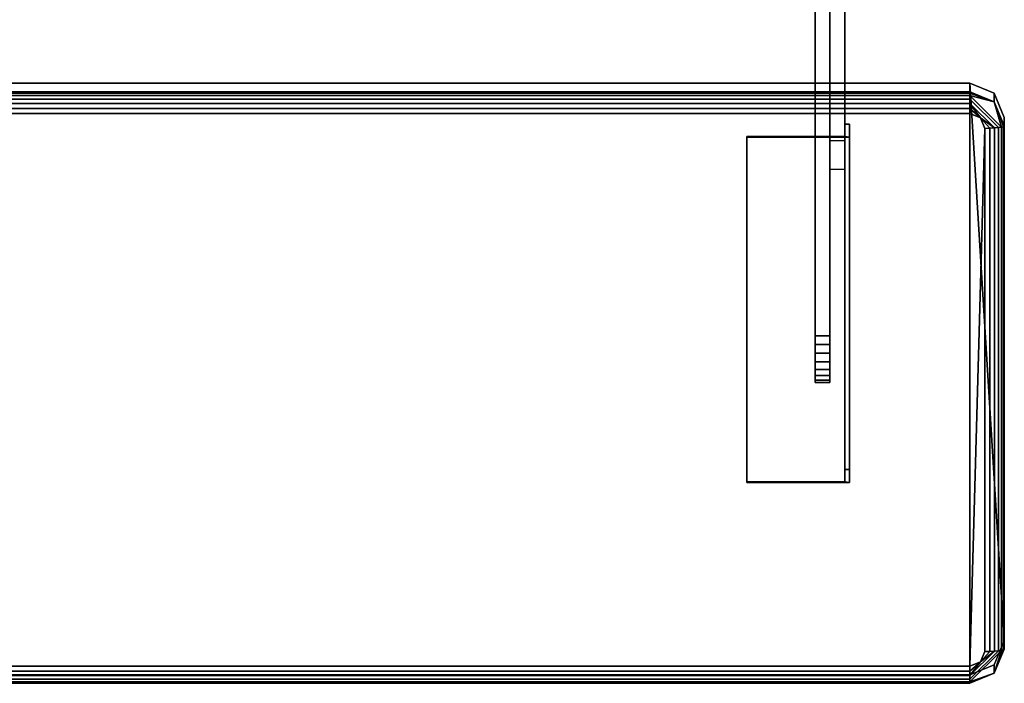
# Model space of a CAD drawing. Header units: inches. Extents: x -17 to 17, y -34.3 to 35.8.
# Tile 6 of 256: x 0 to 12.5, y -34.3 to -25.9. Entities that reach past the tile are written whole.
import ezdxf

# ---------------------------------------------------------------- set-up
doc = ezdxf.new("R2010")
doc.units = ezdxf.units.IN
doc.header["$MEASUREMENT"] = 0
doc.layers.add('AFUCH-3-FRFB', color=5, linetype='Continuous')
doc.layers.add('AFUCH-3-HWPT', color=4, linetype='Continuous')

msp = doc.modelspace()

# ---------------------------------------------------------------- meshes
at = {"layer": 'AFUCH-3-FRFB'}
mesh = msp.add_polyface(dxfattribs=at)
corners = [(12.082, -26.722, 31.009), (12.392, -26.849, 30.994), (12.52, -27.156, 30.956), (12.52, -33.805, 30.136), (12.392, -34.112, 30.098), (12.082, -34.239, 30.082), (-12.082, -34.239, 30.082), (-12.392, -34.112, 30.098), (-12.52, -33.805, 30.136), (-12.52, -27.156, 30.956), (-12.392, -26.849, 30.994), (-12.082, -26.722, 31.009)]
mesh.append_faces([[corners[k] for k in face] for face in [(6, 11, 0, 5)]], dxfattribs={"vtx0": -1, "vtx2": -1})
mesh.append_faces([[corners[k] for k in face] for face in [(9, 10, 11, 6), (3, 4, 5, 0)]], dxfattribs={"vtx2": -1, "vtx3": -1})
mesh.append_faces([[corners[k] for k in face] for face in [(6, 7, 8, 9), (0, 1, 2, 3)]], dxfattribs={"vtx3": -1})
mesh = msp.add_polyface(dxfattribs=at)
corners = [(12.082, -26.829, 31.878), (12.082, -26.722, 31.009), (-12.082, -26.722, 31.009), (-12.082, -26.829, 31.878)]
mesh.append_faces([[corners[k] for k in face] for face in [(2, 3, 0, 1)]])
mesh = msp.add_polyface(dxfattribs=at)
corners = [(12.082, -26.829, 31.878), (12.392, -26.956, 31.862), (12.52, -27.263, 31.824), (12.52, -27.156, 30.956), (12.392, -26.849, 30.994), (12.082, -26.722, 31.009)]
mesh.append_faces([[corners[k] for k in face] for face in [(5, 0, 1, 4), (2, 3, 4, 1)]], dxfattribs={"vtx2": -1})
mesh = msp.add_polyface(dxfattribs=at)
corners = [(12.082, -27.107, 32.095), (12.082, -27.042, 32.095), (12.082, -26.979, 32.077), (12.082, -26.923, 32.044), (12.082, -26.877, 31.998), (12.082, -26.845, 31.941), (12.082, -26.829, 31.878), (-12.082, -26.829, 31.878), (-12.082, -26.845, 31.941), (-12.082, -26.877, 31.998), (-12.082, -26.923, 32.044), (-12.082, -26.979, 32.077), (-12.082, -27.042, 32.095), (-12.082, -27.107, 32.095)]
mesh.append_faces([[corners[k] for k in face] for face in [(0, 1, 12, 13)]], dxfattribs={"vtx1": -1})
mesh.append_faces([[corners[k] for k in face] for face in [(1, 2, 11, 12), (10, 11, 2, 3), (4, 5, 8, 9), (9, 10, 3, 4)]], dxfattribs={"vtx1": -1, "vtx3": -1})
mesh.append_faces([[corners[k] for k in face] for face in [(5, 6, 7, 8)]], dxfattribs={"vtx3": -1})
mesh = msp.add_polyface(dxfattribs=at)
corners = [(12.52, -27.263, 31.824), (12.392, -26.956, 31.862), (12.082, -26.829, 31.878), (12.082, -26.845, 31.941), (12.082, -26.877, 31.998), (12.082, -26.923, 32.044), (12.082, -26.979, 32.077), (12.082, -27.042, 32.095), (12.082, -27.107, 32.095), (12.215, -27.162, 32.089), (12.27, -27.294, 32.072), (12.334, -27.293, 32.064), (12.395, -27.289, 32.039), (12.446, -27.285, 32), (12.486, -27.278, 31.948), (12.511, -27.271, 31.888)]
mesh.append_faces([[corners[k] for k in face] for face in [(11, 9, 10)]], dxfattribs={"vtx0": -1})
mesh.append_faces([[corners[k] for k in face] for face in [(6, 9, 12), (1, 4, 14)]], dxfattribs={"vtx0": -1, "vtx1": -1, "vtx2": -1})
mesh.append_faces([[corners[k] for k in face] for face in [(1, 14, 15)]], dxfattribs={"vtx0": -1, "vtx2": -1})
mesh.append_faces([[corners[k] for k in face] for face in [(8, 9, 7), (2, 3, 1)]], dxfattribs={"vtx1": -1})
mesh.append_faces([[corners[k] for k in face] for face in [(6, 7, 9), (3, 4, 1), (11, 12, 9)]], dxfattribs={"vtx1": -1, "vtx2": -1})
mesh.append_faces([[corners[k] for k in face] for face in [(5, 6, 12, 13), (4, 5, 13, 14)]], dxfattribs={"vtx1": -1, "vtx3": -1})
mesh.append_faces([[corners[k] for k in face] for face in [(15, 0, 1)]], dxfattribs={"vtx2": -1})
mesh = msp.add_polyface(dxfattribs=at)
corners = [(12.27, -27.294, 32.072), (12.215, -27.162, 32.089), (12.082, -27.107, 32.095), (-12.082, -27.107, 32.095), (-12.215, -27.162, 32.089), (-12.27, -27.294, 32.072), (-12.27, -33.943, 31.252), (-12.215, -34.075, 31.236), (-12.082, -34.129, 31.229), (12.082, -34.129, 31.229), (12.215, -34.075, 31.236), (12.27, -33.943, 31.252)]
mesh.append_faces([[corners[k] for k in face] for face in [(3, 8, 9, 2)]], dxfattribs={"vtx0": -1, "vtx2": -1})
mesh.append_faces([[corners[k] for k in face] for face in [(6, 7, 8, 5)]], dxfattribs={"vtx2": -1})
mesh.append_faces([[corners[k] for k in face] for face in [(3, 4, 5, 8), (0, 1, 2, 9)]], dxfattribs={"vtx2": -1, "vtx3": -1})
mesh.append_faces([[corners[k] for k in face] for face in [(9, 10, 11, 0)]], dxfattribs={"vtx3": -1})
mesh = msp.add_polyface(dxfattribs=at)
corners = [(12.52, -27.156, 30.956), (12.52, -27.263, 31.824), (12.52, -33.912, 31.004), (12.52, -33.805, 30.136)]
mesh.append_faces([[corners[k] for k in face] for face in [(0, 1, 2, 3)]])
mesh = msp.add_polyface(dxfattribs=at)
corners = [(12.52, -27.263, 31.824), (12.511, -27.271, 31.888), (12.486, -27.278, 31.948), (12.446, -27.285, 32), (12.395, -27.289, 32.039), (12.334, -27.293, 32.064), (12.27, -27.294, 32.072), (12.27, -33.943, 31.252), (12.334, -33.942, 31.244), (12.395, -33.939, 31.219), (12.446, -33.934, 31.179), (12.486, -33.928, 31.128), (12.511, -33.92, 31.068), (12.52, -33.912, 31.004)]
mesh.append_faces([[corners[k] for k in face] for face in [(7, 8, 5, 6)]], dxfattribs={"vtx1": -1})
mesh.append_faces([[corners[k] for k in face] for face in [(8, 9, 4, 5), (3, 4, 9, 10), (11, 12, 1, 2), (2, 3, 10, 11)]], dxfattribs={"vtx1": -1, "vtx3": -1})
mesh.append_faces([[corners[k] for k in face] for face in [(12, 13, 0, 1)]], dxfattribs={"vtx3": -1})
mesh = msp.add_polyface(dxfattribs=at)
corners = [(12.52, -33.805, 30.136), (12.52, -33.912, 31.004), (12.392, -34.219, 30.966), (12.082, -34.347, 30.95), (12.082, -34.239, 30.082), (12.392, -34.112, 30.098)]
mesh.append_faces([[corners[k] for k in face] for face in [(0, 1, 2, 5), (3, 4, 5, 2)]], dxfattribs={"vtx2": -1})
mesh = msp.add_polyface(dxfattribs=at)
corners = [(12.52, -33.912, 31.004), (12.511, -33.92, 31.068), (12.486, -33.928, 31.128), (12.446, -33.934, 31.179), (12.395, -33.939, 31.219), (12.334, -33.942, 31.244), (12.27, -33.943, 31.252), (12.215, -34.075, 31.236), (12.082, -34.129, 31.229), (12.082, -34.192, 31.213), (12.082, -34.249, 31.181), (12.082, -34.296, 31.135), (12.082, -34.329, 31.079), (12.082, -34.346, 31.016), (12.082, -34.347, 30.95), (12.392, -34.219, 30.966)]
mesh.append_faces([[corners[k] for k in face] for face in [(9, 7, 8)]], dxfattribs={"vtx0": -1})
mesh.append_faces([[corners[k] for k in face] for face in [(4, 7, 10), (15, 2, 12)]], dxfattribs={"vtx0": -1, "vtx1": -1, "vtx2": -1})
mesh.append_faces([[corners[k] for k in face] for face in [(15, 12, 13)]], dxfattribs={"vtx0": -1, "vtx2": -1})
mesh.append_faces([[corners[k] for k in face] for face in [(6, 7, 5), (0, 1, 15)]], dxfattribs={"vtx1": -1})
mesh.append_faces([[corners[k] for k in face] for face in [(4, 5, 7), (1, 2, 15), (9, 10, 7)]], dxfattribs={"vtx1": -1, "vtx2": -1})
mesh.append_faces([[corners[k] for k in face] for face in [(3, 4, 10, 11), (2, 3, 11, 12)]], dxfattribs={"vtx1": -1, "vtx3": -1})
mesh.append_faces([[corners[k] for k in face] for face in [(13, 14, 15)]], dxfattribs={"vtx2": -1})
mesh = msp.add_polyface(dxfattribs=at)
corners = [(12.082, -34.347, 30.95), (12.082, -34.346, 31.016), (12.082, -34.329, 31.079), (12.082, -34.296, 31.135), (12.082, -34.249, 31.181), (12.082, -34.192, 31.213), (12.082, -34.129, 31.229), (-12.082, -34.129, 31.229), (-12.082, -34.192, 31.213), (-12.082, -34.249, 31.181), (-12.082, -34.296, 31.135), (-12.082, -34.329, 31.079), (-12.082, -34.346, 31.016), (-12.082, -34.347, 30.95)]
mesh.append_faces([[corners[k] for k in face] for face in [(7, 8, 5, 6)]], dxfattribs={"vtx1": -1})
mesh.append_faces([[corners[k] for k in face] for face in [(8, 9, 4, 5), (3, 4, 9, 10), (11, 12, 1, 2), (2, 3, 10, 11)]], dxfattribs={"vtx1": -1, "vtx3": -1})
mesh.append_faces([[corners[k] for k in face] for face in [(12, 13, 0, 1)]], dxfattribs={"vtx3": -1})
mesh = msp.add_polyface(dxfattribs=at)
corners = [(12.082, -34.239, 30.082), (12.082, -34.347, 30.95), (-12.082, -34.347, 30.95), (-12.082, -34.239, 30.082)]
mesh.append_faces([[corners[k] for k in face] for face in [(0, 1, 2, 3)]])
at = {"layer": 'AFUCH-3-HWPT'}
mesh = msp.add_polyface(dxfattribs=at)
corners = [(10.303, -20.658, 28.004), (10.303, -18.951, 26.086), (10.303, -18.861, 25.955), (10.303, -18.804, 25.807), (10.303, -18.785, 25.649), (10.303, -18.805, 25.491), (10.303, -18.862, 25.343), (10.303, -18.952, 25.212), (10.303, -19.072, 25.107), (10.303, -19.213, 25.034), (10.303, -19.368, 24.997), (10.303, -19.527, 24.999), (10.303, -19.681, 25.038), (10.303, -22.395, 26.099), (10.303, -27.819, 29.805), (10.303, -27.893, 29.87), (10.303, -27.949, 29.95), (10.303, -27.984, 30.041), (10.303, -27.997, 30.138), (10.303, -27.985, 30.236), (10.303, -27.951, 30.327), (10.303, -27.896, 30.408), (10.303, -27.823, 30.474), (10.303, -27.737, 30.52), (10.303, -27.642, 30.544), (10.303, -27.544, 30.545), (10.303, -27.449, 30.522)]
mesh.append_faces([[corners[k] for k in face] for face in [(24, 22, 23), (18, 16, 17), (4, 2, 3)]], dxfattribs={"vtx0": -1})
mesh.append_faces([[corners[k] for k in face] for face in [(6, 2, 4, 5)]], dxfattribs={"vtx0": -1, "vtx1": -1})
mesh.append_faces([[corners[k] for k in face] for face in [(20, 24, 16), (6, 12, 2)]], dxfattribs={"vtx0": -1, "vtx1": -1, "vtx2": -1})
mesh.append_faces([[corners[k] for k in face] for face in [(26, 13, 14), (0, 12, 13, 26)]], dxfattribs={"vtx0": -1, "vtx2": -1})
mesh.append_faces([[corners[k] for k in face] for face in [(12, 0, 1, 2)]], dxfattribs={"vtx0": -1, "vtx3": -1})
mesh.append_faces([[corners[k] for k in face] for face in [(7, 8, 6)]], dxfattribs={"vtx1": -1})
mesh.append_faces([[corners[k] for k in face] for face in [(15, 16, 26, 14)]], dxfattribs={"vtx1": -1, "vtx2": -1})
mesh.append_faces([[corners[k] for k in face] for face in [(20, 21, 22, 24), (24, 25, 26, 16), (18, 19, 20, 16), (10, 11, 12, 6), (8, 9, 10, 6)]], dxfattribs={"vtx2": -1, "vtx3": -1})
mesh = msp.add_polyface(dxfattribs=at)
corners = [(10.49, -20.658, 28.004), (10.49, -27.449, 30.522), (10.49, -27.544, 30.545), (10.49, -27.642, 30.544), (10.49, -27.737, 30.52), (10.49, -27.823, 30.474), (10.49, -27.896, 30.408), (10.49, -27.951, 30.327), (10.49, -27.985, 30.236), (10.49, -27.997, 30.138), (10.49, -27.984, 30.041), (10.49, -27.949, 29.95), (10.49, -27.893, 29.87), (10.49, -27.819, 29.805), (10.49, -22.395, 26.099), (10.49, -19.681, 25.038), (10.49, -19.527, 24.999), (10.49, -19.368, 24.997), (10.49, -19.213, 25.034), (10.49, -19.072, 25.107), (10.49, -18.952, 25.212), (10.49, -18.862, 25.343), (10.49, -18.805, 25.491), (10.49, -18.785, 25.649), (10.49, -18.804, 25.807), (10.49, -18.861, 25.955), (10.49, -18.951, 26.086)]
mesh.append_faces([[corners[k] for k in face] for face in [(25, 23, 24)]], dxfattribs={"vtx0": -1})
mesh.append_faces([[corners[k] for k in face] for face in [(7, 11, 3)]], dxfattribs={"vtx0": -1, "vtx1": -1, "vtx2": -1})
mesh.append_faces([[corners[k] for k in face] for face in [(15, 21, 25, 26)]], dxfattribs={"vtx0": -1, "vtx1": -1, "vtx3": -1})
mesh.append_faces([[corners[k] for k in face] for face in [(0, 14, 15, 26), (1, 13, 14, 0)]], dxfattribs={"vtx0": -1, "vtx2": -1})
mesh.append_faces([[corners[k] for k in face] for face in [(1, 11, 12, 13)]], dxfattribs={"vtx0": -1, "vtx3": -1})
mesh.append_faces([[corners[k] for k in face] for face in [(19, 20, 21), (5, 6, 7), (7, 8, 9)]], dxfattribs={"vtx2": -1})
mesh.append_faces([[corners[k] for k in face] for face in [(21, 22, 23, 25), (17, 18, 19, 21), (15, 16, 17, 21), (1, 2, 3, 11), (3, 4, 5, 7), (9, 10, 11, 7)]], dxfattribs={"vtx2": -1, "vtx3": -1})
mesh = msp.add_polyface(dxfattribs=at)
corners = [(10.303, -20.658, 28.004), (10.303, -27.449, 30.522), (10.49, -27.449, 30.522), (10.49, -20.658, 28.004)]
mesh.append_faces([[corners[k] for k in face] for face in [(3, 0, 1, 2)]])
mesh = msp.add_polyface(dxfattribs=at)
corners = [(10.303, -27.819, 29.805), (10.303, -22.395, 26.099), (10.49, -22.395, 26.099), (10.49, -27.819, 29.805)]
mesh.append_faces([[corners[k] for k in face] for face in [(3, 0, 1, 2)]])
mesh = msp.add_polyface(dxfattribs=at)
corners = [(10.115, -29.929, 30.241), (10.115, -24.385, 28.084), (10.115, -24.27, 28.023), (10.115, -24.174, 27.935), (10.115, -24.101, 27.826), (10.115, -24.057, 27.704), (10.115, -24.044, 27.574), (10.115, -24.063, 27.445), (10.115, -24.112, 27.324), (10.115, -24.189, 27.219), (10.115, -24.289, 27.135), (10.115, -24.407, 27.079), (10.115, -24.534, 27.052), (10.115, -24.665, 27.057), (10.115, -24.79, 27.093), (10.115, -30.26, 29.43), (10.115, -30.357, 29.488), (10.115, -30.437, 29.568), (10.115, -30.493, 29.667), (10.115, -30.522, 29.776), (10.115, -30.522, 29.889), (10.115, -30.493, 29.999), (10.115, -30.437, 30.097), (10.115, -30.358, 30.178), (10.115, -30.261, 30.235), (10.115, -30.152, 30.266), (10.115, -30.039, 30.268)]
mesh.append_faces([[corners[k] for k in face] for face in [(8, 5, 6, 7)]], dxfattribs={"vtx0": -1})
mesh.append_faces([[corners[k] for k in face] for face in [(5, 14, 3, 4)]], dxfattribs={"vtx0": -1, "vtx1": -1})
mesh.append_faces([[corners[k] for k in face] for face in [(14, 5, 8)]], dxfattribs={"vtx0": -1, "vtx1": -1, "vtx2": -1})
mesh.append_faces([[corners[k] for k in face] for face in [(1, 14, 15)]], dxfattribs={"vtx0": -1, "vtx2": -1})
mesh.append_faces([[corners[k] for k in face] for face in [(20, 23, 24, 0)]], dxfattribs={"vtx0": -1, "vtx2": -1, "vtx3": -1})
mesh.append_faces([[corners[k] for k in face] for face in [(11, 12, 10)]], dxfattribs={"vtx1": -1})
mesh.append_faces([[corners[k] for k in face] for face in [(15, 16, 0, 1)]], dxfattribs={"vtx1": -1, "vtx3": -1})
mesh.append_faces([[corners[k] for k in face] for face in [(21, 22, 23, 20), (25, 26, 0, 24)]], dxfattribs={"vtx2": -1})
mesh.append_faces([[corners[k] for k in face] for face in [(18, 19, 20, 0), (16, 17, 18, 0), (1, 2, 3, 14), (12, 13, 14, 10), (8, 9, 10, 14)]], dxfattribs={"vtx2": -1, "vtx3": -1})
mesh = msp.add_polyface(dxfattribs=at)
corners = [(10.303, -29.929, 30.241), (10.303, -30.039, 30.268), (10.303, -30.152, 30.266), (10.303, -30.261, 30.235), (10.303, -30.358, 30.178), (10.303, -30.437, 30.097), (10.303, -30.493, 29.999), (10.303, -30.522, 29.889), (10.303, -30.522, 29.776), (10.303, -30.493, 29.667), (10.303, -30.437, 29.568), (10.303, -30.357, 29.488), (10.303, -30.26, 29.43), (10.303, -24.79, 27.093), (10.303, -24.665, 27.057), (10.303, -24.534, 27.052), (10.303, -24.407, 27.079), (10.303, -24.289, 27.135), (10.303, -24.189, 27.219), (10.303, -24.112, 27.324), (10.303, -24.063, 27.445), (10.303, -24.044, 27.574), (10.303, -24.057, 27.704), (10.303, -24.101, 27.826), (10.303, -24.174, 27.935), (10.303, -24.27, 28.023), (10.303, -24.385, 28.084)]
mesh.append_faces([[corners[k] for k in face] for face in [(12, 0, 9)]], dxfattribs={"vtx0": -1, "vtx1": -1, "vtx2": -1})
mesh.append_faces([[corners[k] for k in face] for face in [(17, 24, 13, 15)]], dxfattribs={"vtx0": -1, "vtx1": -1, "vtx2": -1, "vtx3": -1})
mesh.append_faces([[corners[k] for k in face] for face in [(7, 3, 4), (9, 2, 3)]], dxfattribs={"vtx0": -1, "vtx2": -1})
mesh.append_faces([[corners[k] for k in face] for face in [(21, 22, 19, 20), (16, 17, 15), (11, 12, 9, 10)]], dxfattribs={"vtx1": -1})
mesh.append_faces([[corners[k] for k in face] for face in [(12, 13, 26, 0)]], dxfattribs={"vtx1": -1, "vtx3": -1})
mesh.append_faces([[corners[k] for k in face] for face in [(13, 14, 15)]], dxfattribs={"vtx2": -1})
mesh.append_faces([[corners[k] for k in face] for face in [(22, 23, 24, 17), (24, 25, 26, 13), (17, 18, 19, 22), (0, 1, 2, 9), (7, 8, 9, 3)]], dxfattribs={"vtx2": -1, "vtx3": -1})
mesh.append_faces([[corners[k] for k in face] for face in [(4, 5, 6, 7)]], dxfattribs={"vtx3": -1})
mesh = msp.add_polyface(dxfattribs=at)
corners = [(10.115, -24.385, 28.084), (10.115, -29.929, 30.241), (10.303, -29.929, 30.241), (10.303, -24.385, 28.084)]
mesh.append_faces([[corners[k] for k in face] for face in [(0, 1, 2, 3)]])
mesh = msp.add_polyface(dxfattribs=at)
corners = [(10.115, -30.26, 29.43), (10.115, -24.79, 27.093), (10.303, -24.79, 27.093), (10.303, -30.26, 29.43)]
mesh.append_faces([[corners[k] for k in face] for face in [(3, 0, 1, 2)]])
mesh = msp.add_polyface(dxfattribs=at)
corners = [(10.553, -27.405, 30.925), (10.553, -27.24, 29.588), (10.49, -27.24, 29.588), (10.49, -27.398, 30.863), (9.244, -27.398, 30.863), (9.244, -27.405, 30.925)]
mesh.append_faces([[corners[k] for k in face] for face in [(1, 2, 3, 0)]], dxfattribs={"vtx2": -1})
mesh.append_faces([[corners[k] for k in face] for face in [(3, 4, 5, 0)]], dxfattribs={"vtx3": -1})
mesh = msp.add_polyface(dxfattribs=at)
corners = [(10.49, -27.398, 30.863), (10.49, -27.24, 29.588), (10.49, -31.631, 29.047), (10.49, -31.788, 30.321)]
mesh.append_faces([[corners[k] for k in face] for face in [(3, 0, 1, 2)]])
mesh = msp.add_polyface(dxfattribs=at)
corners = [(10.49, -27.24, 29.588), (10.553, -27.24, 29.588), (10.553, -31.631, 29.047), (10.49, -31.631, 29.047)]
mesh.append_faces([[corners[k] for k in face] for face in [(0, 1, 2, 3)]])
mesh = msp.add_polyface(dxfattribs=at)
corners = [(10.553, -27.24, 29.588), (10.553, -27.405, 30.925), (10.553, -31.796, 30.383), (10.553, -31.631, 29.047)]
mesh.append_faces([[corners[k] for k in face] for face in [(3, 0, 1, 2)]])
mesh = msp.add_polyface(dxfattribs=at)
corners = [(9.244, -27.405, 30.925), (9.244, -27.398, 30.863), (9.244, -31.788, 30.321), (9.244, -31.796, 30.383)]
mesh.append_faces([[corners[k] for k in face] for face in [(0, 1, 2, 3)]])
mesh = msp.add_polyface(dxfattribs=at)
corners = [(9.244, -27.398, 30.863), (10.49, -27.398, 30.863), (10.49, -31.788, 30.321), (9.244, -31.788, 30.321)]
mesh.append_faces([[corners[k] for k in face] for face in [(3, 0, 1, 2)]])
mesh = msp.add_polyface(dxfattribs=at)
corners = [(10.553, -27.405, 30.925), (9.244, -27.405, 30.925), (9.244, -31.796, 30.383), (10.553, -31.796, 30.383)]
mesh.append_faces([[corners[k] for k in face] for face in [(0, 1, 2, 3)]])
mesh = msp.add_polyface(dxfattribs=at)
corners = [(10.115, -29.929, 30.241), (10.115, -30.039, 30.268), (10.115, -30.152, 30.266), (10.115, -30.261, 30.235), (10.115, -30.358, 30.178), (10.115, -30.437, 30.097), (10.115, -30.493, 29.999), (10.115, -30.522, 29.889), (10.115, -30.522, 29.776), (10.115, -30.493, 29.667), (10.115, -30.437, 29.568), (10.115, -30.357, 29.488), (10.115, -30.26, 29.43), (10.303, -30.26, 29.43), (10.303, -30.357, 29.488), (10.303, -30.437, 29.568), (10.303, -30.493, 29.667), (10.303, -30.522, 29.776), (10.303, -30.522, 29.889), (10.303, -30.493, 29.999), (10.303, -30.437, 30.097), (10.303, -30.358, 30.178), (10.303, -30.261, 30.235), (10.303, -30.152, 30.266), (10.303, -30.039, 30.268), (10.303, -29.929, 30.241)]
mesh.append_faces([[corners[k] for k in face] for face in [(13, 14, 11, 12), (0, 1, 24, 25)]], dxfattribs={"vtx1": -1})
mesh.append_faces([[corners[k] for k in face] for face in [(14, 15, 10, 11), (16, 17, 8, 9), (15, 16, 9, 10), (17, 18, 7, 8), (6, 7, 18, 19), (19, 20, 5, 6), (20, 21, 4, 5), (22, 23, 2, 3), (21, 22, 3, 4), (23, 24, 1, 2)]], dxfattribs={"vtx1": -1, "vtx3": -1})
mesh = msp.add_polyface(dxfattribs=at)
corners = [(10.553, -31.796, 30.383), (9.244, -31.796, 30.383), (9.244, -31.788, 30.321), (10.49, -31.788, 30.321), (10.49, -31.631, 29.047), (10.553, -31.631, 29.047)]
mesh.append_faces([[corners[k] for k in face] for face in [(1, 2, 3, 0)]], dxfattribs={"vtx2": -1})
mesh.append_faces([[corners[k] for k in face] for face in [(3, 4, 5, 0)]], dxfattribs={"vtx3": -1})

doc.saveas('drawing.dxf')
